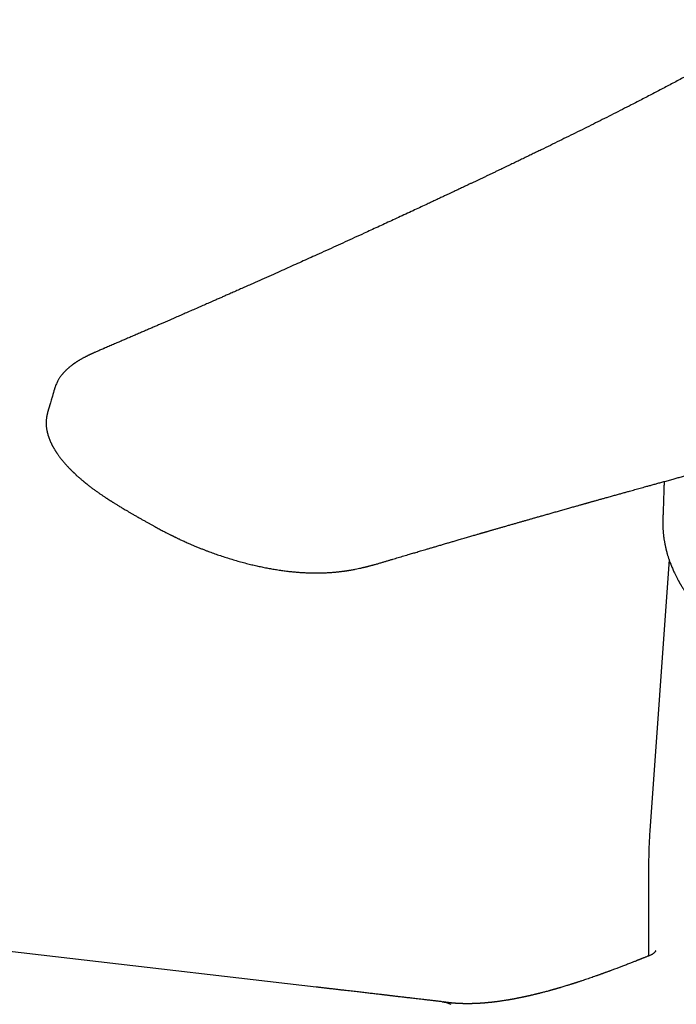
# Model space of a CAD drawing. Header units: millimetres. Extents: x 8 to 757, y 12 to 525.
# Tile 11 of 24: x 647 to 694, y 192 to 263. Entities that reach past the tile are written whole.
import ezdxf

# ---------------------------------------------------------------- set-up
doc = ezdxf.new("R2010")
doc.units = ezdxf.units.MM

msp = doc.modelspace()

# ---------------------------------------------------------------- linework, layer by layer
at = {"color": 7, "linetype": 'Continuous', "lineweight": 30}
for p, q in [((649.158, 236.519), (649.165, 236.537)), ((655.223, 227.209), (655.226, 227.208)), ((693.346, 226.899), (693.346, 226.889)), ((693.783, 224.135), (692.389, 204.418)), ((692.301, 201.915), (692.301, 195.341))]:
    msp.add_line(p, q, dxfattribs=at)
at = {"color": 7, "linetype": 'Continuous', "lineweight": 30, "flags": 128}
msp.add_lwpolyline([(668.144, 193.079), (632.349, 197.245), (594.957, 201.597)], dxfattribs=at)
at = {"color": 7, "linetype": 'Continuous', "lineweight": 30}
for points, knots in [([(702.394, 263.358), (702.383, 263.353), (702.322, 263.322), (702.214, 263.266), (702.072, 263.193), (701.94, 263.125), (701.82, 263.061), (701.712, 263.004), (701.614, 262.951), (701.525, 262.903), (701.445, 262.859), (701.372, 262.819), (701.308, 262.784), (701.252, 262.753), (701.204, 262.726), (701.161, 262.702), (701.118, 262.678), (701.075, 262.654), (701.033, 262.63), (700.986, 262.603), (700.929, 262.571), (700.86, 262.531), (700.784, 262.488), (700.701, 262.44), (700.612, 262.39), (700.52, 262.336), (700.41, 262.273), (700.282, 262.199), (700.136, 262.114), (699.983, 262.026), (699.823, 261.933), (699.658, 261.838), (699.487, 261.739), (699.311, 261.637), (699.128, 261.533), (698.863, 261.38), (698.517, 261.183), (698.094, 260.942), (697.675, 260.706), (697.261, 260.475), (696.852, 260.247), (696.447, 260.024), (695.902, 259.726), (695.215, 259.354), (694.383, 258.909), (693.552, 258.469), (692.719, 258.033), (691.883, 257.599), (690.895, 257.091), (689.752, 256.509), (688.451, 255.855), (687.142, 255.202), (685.825, 254.553), (684.834, 254.068), (684.172, 253.747), (683.841, 253.586), (683.505, 253.423), (683.162, 253.257), (682.814, 253.09), (682.461, 252.92), (682.103, 252.748), (681.738, 252.573), (681.421, 252.421), (681.152, 252.292), (680.934, 252.188), (680.714, 252.084), (680.496, 251.98), (680.282, 251.878), (680.075, 251.78), (679.871, 251.683), (679.669, 251.587), (679.469, 251.492), (679.28, 251.403), (679.1, 251.318), (678.934, 251.239), (678.781, 251.167), (678.641, 251.101), (678.507, 251.037), (678.377, 250.976), (678.249, 250.916), (678.124, 250.857), (678.009, 250.803), (677.904, 250.753), (677.804, 250.706), (677.699, 250.657), (677.587, 250.604), (677.468, 250.549), (677.344, 250.49), (677.213, 250.429), (677.075, 250.364), (676.932, 250.297), (676.781, 250.227), (676.625, 250.153), (676.462, 250.077), (676.293, 249.998), (676.022, 249.872), (675.653, 249.699), (675.164, 249.472), (674.659, 249.237), (674.137, 248.995), (673.624, 248.757), (673.119, 248.524), (672.621, 248.294), (672.125, 248.066), (671.567, 247.81), (670.945, 247.525), (670.261, 247.212), (669.577, 246.9), (668.889, 246.588), (668.242, 246.294), (667.638, 246.021), (667.076, 245.767), (666.509, 245.512), (665.94, 245.257), (665.34, 244.987), (664.711, 244.706), (664.055, 244.413), (663.495, 244.164), (663.032, 243.959), (662.666, 243.796), (662.309, 243.638), (661.983, 243.494), (661.687, 243.363), (661.421, 243.245), (661.159, 243.13), (660.897, 243.015), (660.605, 242.886), (660.279, 242.743), (659.917, 242.584), (659.538, 242.418), (659.14, 242.244), (658.811, 242.1), (658.561, 241.99), (658.391, 241.916), (658.214, 241.839), (658.028, 241.758), (657.831, 241.672), (657.623, 241.582), (657.406, 241.487), (657.178, 241.389), (656.941, 241.286), (656.694, 241.179), (656.437, 241.067), (656.171, 240.952), (655.894, 240.832), (655.608, 240.709), (655.312, 240.581), (655.006, 240.449), (654.69, 240.313), (654.374, 240.177), (654.058, 240.041), (653.742, 239.906), (653.418, 239.767), (653.086, 239.625), (652.851, 239.525), (652.727, 239.472), (652.716, 239.467)], [0, 0, 0, 0, 0.000638, 0.00371, 0.006605, 0.009318, 0.011846, 0.014059, 0.016105, 0.017982, 0.019692, 0.021233, 0.022606, 0.023813, 0.024852, 0.025762, 0.02661, 0.027634, 0.028558, 0.029383, 0.030754, 0.032284, 0.033975, 0.035827, 0.037823, 0.039902, 0.042057, 0.045205, 0.048503, 0.051954, 0.055556, 0.05931, 0.063146, 0.06713, 0.071261, 0.075454, 0.085068, 0.09453, 0.103842, 0.113006, 0.122026, 0.130901, 0.13964, 0.157692, 0.17559, 0.193334, 0.210954, 0.228564, 0.246175, 0.273069, 0.29996, 0.32685, 0.353741, 0.380634, 0.38726, 0.393916, 0.4007, 0.40762, 0.414677, 0.421741, 0.428936, 0.436262, 0.44372, 0.448041, 0.452404, 0.456811, 0.461233, 0.465518, 0.469641, 0.473602, 0.477771, 0.481744, 0.485521, 0.489102, 0.492487, 0.495439, 0.498223, 0.500863, 0.503447, 0.505983, 0.50847, 0.51091, 0.512797, 0.514764, 0.516857, 0.519076, 0.521422, 0.523894, 0.526491, 0.529215, 0.532065, 0.535041, 0.538144, 0.541372, 0.544727, 0.548146, 0.557456, 0.566629, 0.577093, 0.587372, 0.597465, 0.607374, 0.617138, 0.626851, 0.636519, 0.649977, 0.663346, 0.67663, 0.690011, 0.703577, 0.714366, 0.725269, 0.736287, 0.747355, 0.758304, 0.771143, 0.783801, 0.796277, 0.803493, 0.810533, 0.817399, 0.82409, 0.829317, 0.834433, 0.839436, 0.844398, 0.849451, 0.856212, 0.863136, 0.870223, 0.877981, 0.885925, 0.889097, 0.892304, 0.89565, 0.899173, 0.902949, 0.90691, 0.911055, 0.915383, 0.919896, 0.924592, 0.929473, 0.934537, 0.939786, 0.945218, 0.950834, 0.956635, 0.962619, 0.968787, 0.974603, 0.980573, 0.986698, 0.992978, 0.999412, 1, 1, 1, 1]), ([(652.719, 239.466), (652.668, 239.444), (652.57, 239.403), (652.429, 239.342), (652.299, 239.286), (652.181, 239.235), (652.08, 239.19), (651.995, 239.151), (651.923, 239.119), (651.861, 239.09), (651.806, 239.065), (651.76, 239.043), (651.721, 239.025), (651.689, 239.01), (651.66, 238.996), (651.633, 238.983), (651.604, 238.969), (651.573, 238.954), (651.535, 238.935), (651.485, 238.91), (651.424, 238.879), (651.356, 238.844), (651.28, 238.804), (651.202, 238.762), (651.127, 238.721), (651.058, 238.682), (650.993, 238.645), (650.93, 238.608), (650.87, 238.571), (650.821, 238.541), (650.781, 238.516), (650.749, 238.495), (650.716, 238.473), (650.683, 238.452), (650.652, 238.431), (650.626, 238.413), (650.601, 238.396), (650.574, 238.377), (650.543, 238.356), (650.51, 238.332), (650.476, 238.307), (650.444, 238.283), (650.403, 238.253), (650.351, 238.214), (650.292, 238.167), (650.237, 238.121), (650.183, 238.076), (650.127, 238.027), (650.07, 237.976), (650.018, 237.927), (649.973, 237.884), (649.931, 237.842), (649.891, 237.8), (649.85, 237.758), (649.813, 237.717), (649.777, 237.676), (649.739, 237.632), (649.697, 237.582), (649.653, 237.526), (649.607, 237.466), (649.561, 237.402), (649.513, 237.333), (649.465, 237.258), (649.419, 237.18), (649.375, 237.102), (649.327, 237.009), (649.276, 236.903), (649.227, 236.786), (649.197, 236.704), (649.18, 236.656), (649.173, 236.635), (649.163, 236.606), (649.152, 236.569), (649.144, 236.542), (649.139, 236.527)], [0, 0, 0, 0, 0.0338913, 0.0653932, 0.0944533, 0.1210235, 0.1450595, 0.1631241, 0.1793788, 0.1938036, 0.2063805, 0.2170933, 0.2259277, 0.2331913, 0.2392349, 0.2455595, 0.2521912, 0.2591318, 0.266408, 0.2789859, 0.2930667, 0.3085676, 0.3267361, 0.3458529, 0.3636315, 0.3798779, 0.3956392, 0.4105668, 0.4251742, 0.439312, 0.4465563, 0.4544061, 0.462865, 0.4715935, 0.4791587, 0.4860328, 0.4917673, 0.4985545, 0.5065515, 0.5152753, 0.5246456, 0.5333536, 0.5405083, 0.5565953, 0.5747165, 0.588704, 0.6021122, 0.6194267, 0.636125, 0.6507844, 0.664552, 0.6757199, 0.6884683, 0.7012548, 0.712936, 0.723005, 0.7358636, 0.7495844, 0.7637834, 0.7802562, 0.7960632, 0.8131066, 0.8319166, 0.850841, 0.8695136, 0.8879517, 0.9159396, 0.9435031, 0.9674067, 0.9711019, 0.9756297, 0.9819556, 0.9900797, 1, 1, 1, 1]), ([(649.137, 236.525), (649.087, 236.353), (649.021, 236.128), (648.948, 235.878), (648.919, 235.778), (648.888, 235.67), (648.803, 235.378), (648.724, 235.108), (648.663, 234.898)], [0, 0, 0, 0, 0.318412, 0.413586, 0.461693, 0.501994, 0.612516, 1, 1, 1, 1]), ([(655.225, 227.207), (655.278, 227.177), (655.401, 227.107), (655.591, 227), (655.792, 226.886), (655.984, 226.779), (656.167, 226.677), (656.343, 226.58), (656.512, 226.488), (656.674, 226.4), (656.826, 226.319), (656.967, 226.244), (657.098, 226.175), (657.218, 226.113), (657.327, 226.058), (657.424, 226.008), (657.511, 225.964), (657.587, 225.926), (657.653, 225.893), (657.708, 225.866), (657.75, 225.845), (657.781, 225.83), (657.801, 225.82), (657.818, 225.812), (657.835, 225.804), (657.856, 225.793), (657.883, 225.78), (657.914, 225.765), (657.96, 225.743), (658.022, 225.713), (658.104, 225.674), (658.199, 225.629), (658.307, 225.578), (658.429, 225.522), (658.564, 225.46), (658.706, 225.396), (658.876, 225.32), (659.07, 225.235), (659.295, 225.139), (659.524, 225.044), (659.755, 224.95), (659.976, 224.863), (660.187, 224.781), (660.389, 224.705), (660.585, 224.633), (660.852, 224.537), (661.192, 224.419), (661.609, 224.283), (662.027, 224.153), (662.447, 224.03), (662.867, 223.915), (663.269, 223.812), (663.651, 223.72), (664.012, 223.639), (664.374, 223.564), (664.736, 223.495), (665.097, 223.432), (665.458, 223.375), (665.817, 223.324), (666.175, 223.28), (666.531, 223.243), (666.884, 223.213), (667.233, 223.19), (667.579, 223.174), (667.919, 223.165), (668.252, 223.163), (668.578, 223.168), (668.897, 223.18), (669.211, 223.198), (669.453, 223.218), (669.627, 223.234), (669.733, 223.245), (669.839, 223.257), (669.943, 223.269), (670.04, 223.281), (670.127, 223.293), (670.2, 223.303), (670.26, 223.311), (670.303, 223.317), (670.331, 223.322), (670.352, 223.325), (670.377, 223.329), (670.41, 223.334), (670.451, 223.34), (670.497, 223.348), (670.547, 223.356), (670.622, 223.368), (670.725, 223.386), (670.857, 223.411), (671.017, 223.442), (671.199, 223.479), (671.357, 223.514), (671.472, 223.54), (671.544, 223.556), (671.611, 223.572), (671.671, 223.586), (671.721, 223.598), (671.762, 223.609), (671.795, 223.617), (671.824, 223.624), (671.858, 223.632), (671.899, 223.643), (671.95, 223.656), (672.009, 223.671), (672.076, 223.688), (672.15, 223.708), (672.226, 223.728), (672.302, 223.749), (672.435, 223.785), (672.62, 223.837), (672.853, 223.905), (673.075, 223.97), (673.289, 224.034), (673.502, 224.098), (673.776, 224.18), (674.116, 224.281), (674.525, 224.403), (674.85, 224.499), (675.089, 224.57), (675.24, 224.615), (675.398, 224.661), (675.565, 224.711), (675.74, 224.763), (675.925, 224.817), (676.129, 224.877), (676.354, 224.944), (676.602, 225.016), (676.861, 225.093), (677.132, 225.172), (677.415, 225.255), (677.697, 225.338), (677.978, 225.42), (678.256, 225.502), (678.503, 225.574), (678.715, 225.636), (678.89, 225.687), (679.062, 225.737), (679.229, 225.785), (679.39, 225.832), (679.542, 225.877), (679.682, 225.917), (679.81, 225.954), (679.926, 225.988), (680.028, 226.018), (680.117, 226.043), (680.192, 226.065), (680.257, 226.084), (680.31, 226.1), (680.35, 226.111), (680.379, 226.119), (680.397, 226.125), (680.415, 226.13), (680.437, 226.136), (680.466, 226.145), (680.501, 226.155), (680.547, 226.168), (680.603, 226.184), (680.672, 226.204), (680.747, 226.226), (680.83, 226.25), (680.92, 226.276), (681.018, 226.304), (681.124, 226.335), (681.235, 226.367), (681.387, 226.411), (681.576, 226.465), (681.812, 226.534), (682.058, 226.604), (682.313, 226.678), (682.56, 226.749), (682.799, 226.817), (683.031, 226.884), (683.261, 226.95), (683.495, 227.017), (683.735, 227.085), (683.984, 227.157), (684.242, 227.23), (684.509, 227.306), (684.785, 227.385), (685.072, 227.466), (685.368, 227.551), (685.674, 227.637), (685.938, 227.712), (686.157, 227.774), (686.326, 227.822), (686.491, 227.869), (686.649, 227.913), (686.796, 227.955), (686.937, 227.995), (687.071, 228.033), (687.198, 228.068), (687.313, 228.101), (687.416, 228.13), (687.508, 228.156), (687.588, 228.178), (687.65, 228.196), (687.698, 228.209), (687.732, 228.219), (687.762, 228.227), (687.787, 228.234), (687.811, 228.241), (687.836, 228.248), (687.867, 228.257), (687.908, 228.268), (687.96, 228.283), (688.023, 228.3), (688.096, 228.321), (688.179, 228.344), (688.272, 228.371), (688.375, 228.399), (688.485, 228.43), (688.6, 228.463), (688.72, 228.496), (688.843, 228.531), (688.967, 228.565), (689.09, 228.6), (689.274, 228.651), (689.518, 228.719), (689.818, 228.803), (690.107, 228.884), (690.385, 228.961), (690.654, 229.036), (690.894, 229.103), (691.108, 229.162), (691.3, 229.216), (691.494, 229.269), (691.692, 229.324), (691.896, 229.381), (692.121, 229.443), (692.367, 229.511), (692.635, 229.585), (692.911, 229.661), (693.196, 229.74), (693.444, 229.808), (693.655, 229.866), (693.825, 229.913), (693.993, 229.959), (694.155, 230.004), (694.31, 230.046), (694.457, 230.086), (694.607, 230.127), (694.758, 230.169), (694.909, 230.21), (695.048, 230.248), (695.161, 230.279), (695.251, 230.304), (695.319, 230.322), (695.38, 230.339), (695.431, 230.353), (695.469, 230.363), (695.498, 230.371), (695.524, 230.378), (695.555, 230.387), (695.593, 230.397), (695.637, 230.409), (695.691, 230.424), (695.755, 230.441), (695.829, 230.461), (695.907, 230.483), (696.026, 230.515), (696.187, 230.559), (696.394, 230.615), (696.612, 230.675), (696.842, 230.737), (697.083, 230.803), (697.336, 230.871), (697.584, 230.938), (697.826, 231.004), (698.062, 231.068), (698.301, 231.132), (698.541, 231.197), (698.782, 231.262), (699.129, 231.356), (699.583, 231.478), (700.288, 231.667), (701.133, 231.893), (701.901, 232.098), (702.445, 232.243), (702.765, 232.328), (703.079, 232.411), (703.385, 232.492), (703.685, 232.571), (703.938, 232.638), (704.147, 232.694), (704.314, 232.737), (704.477, 232.781), (704.639, 232.823), (704.797, 232.865), (704.954, 232.906), (705.106, 232.946), (705.248, 232.983), (705.376, 233.017), (705.488, 233.046), (705.588, 233.073), (705.676, 233.096), (705.745, 233.114), (705.796, 233.127), (705.83, 233.136), (705.859, 233.143), (705.887, 233.151), (705.921, 233.16), (705.964, 233.171), (706.017, 233.185), (706.082, 233.202), (706.157, 233.221), (706.24, 233.243), (706.332, 233.267), (706.433, 233.294), (706.541, 233.322), (706.659, 233.353), (706.786, 233.386), (706.923, 233.422), (707.068, 233.459), (707.217, 233.498), (707.368, 233.537), (707.668, 233.615), (708.1, 233.727), (708.667, 233.873), (709.192, 234.008), (709.697, 234.138), (710.179, 234.261), (710.552, 234.356), (710.812, 234.422), (710.957, 234.459), (711.098, 234.495), (711.233, 234.529), (711.359, 234.562), (711.478, 234.592), (711.589, 234.62), (711.695, 234.647), (711.798, 234.673), (711.895, 234.698), (711.981, 234.72), (712.057, 234.739), (712.122, 234.756), (712.177, 234.769), (712.219, 234.78), (712.25, 234.788), (712.277, 234.795), (712.308, 234.803), (712.346, 234.812), (712.39, 234.823), (712.438, 234.836), (712.492, 234.849), (712.573, 234.87), (712.68, 234.897), (712.814, 234.931), (712.958, 234.967), (713.11, 235.006), (713.271, 235.046), (713.44, 235.089), (713.616, 235.133), (713.802, 235.18), (713.997, 235.229), (714.196, 235.279), (714.396, 235.329), (714.588, 235.377), (714.775, 235.423), (714.954, 235.468), (715.127, 235.511), (715.309, 235.556), (715.499, 235.602), (715.694, 235.65), (715.855, 235.689), (715.984, 235.72), (716.082, 235.744), (716.173, 235.765), (716.255, 235.785), (716.327, 235.802), (716.389, 235.817), (716.441, 235.829), (716.478, 235.838), (716.502, 235.844), (716.516, 235.847), (716.529, 235.85), (716.544, 235.854), (716.567, 235.859), (716.599, 235.867), (716.639, 235.876), (716.687, 235.887), (716.74, 235.9), (716.796, 235.913), (716.851, 235.926), (716.904, 235.938), (716.955, 235.95), (717.003, 235.961), (717.064, 235.975), (717.138, 235.992), (717.223, 236.011), (717.314, 236.032), (717.416, 236.054), (717.532, 236.08), (717.655, 236.108), (717.766, 236.132), (717.86, 236.152), (717.932, 236.168), (718, 236.182), (718.067, 236.196), (718.14, 236.212), (718.219, 236.228), (718.293, 236.244), (718.358, 236.257), (718.412, 236.268), (718.461, 236.278), (718.508, 236.288), (718.557, 236.298), (718.639, 236.314), (718.754, 236.337), (718.9, 236.366), (719.045, 236.394), (719.18, 236.419), (719.315, 236.445), (719.45, 236.47), (719.579, 236.493), (719.687, 236.512), (719.781, 236.529), (719.867, 236.544), (719.95, 236.558), (720.007, 236.568), (720.046, 236.574), (720.068, 236.578), (720.093, 236.582), (720.123, 236.587), (720.156, 236.592), (720.185, 236.597), (720.209, 236.601), (720.232, 236.605), (720.256, 236.609), (720.282, 236.613), (720.306, 236.616), (720.322, 236.619), (720.33, 236.62), (720.333, 236.621), (720.333, 236.621), (720.333, 236.621)], [0, 0, 0, 0, 0.002619, 0.00609, 0.0094, 0.012549, 0.015538, 0.018366, 0.021156, 0.02377, 0.026207, 0.028468, 0.030553, 0.032461, 0.03415, 0.035671, 0.037025, 0.038211, 0.03923, 0.040082, 0.040766, 0.041178, 0.041491, 0.04171, 0.041958, 0.042283, 0.042687, 0.043168, 0.043729, 0.044771, 0.046008, 0.047442, 0.049072, 0.050898, 0.05292, 0.05508, 0.0572, 0.060429, 0.063531, 0.06697, 0.070238, 0.073336, 0.076264, 0.079022, 0.081673, 0.084313, 0.089873, 0.095383, 0.100843, 0.10625, 0.111604, 0.116905, 0.121406, 0.125867, 0.130289, 0.134679, 0.139038, 0.143366, 0.14766, 0.15192, 0.156146, 0.160338, 0.164499, 0.168626, 0.172718, 0.176775, 0.180733, 0.184681, 0.18862, 0.192551, 0.193932, 0.195312, 0.196692, 0.19807, 0.199389, 0.200522, 0.201491, 0.202296, 0.202938, 0.203201, 0.203437, 0.203765, 0.204208, 0.204766, 0.205398, 0.206072, 0.206787, 0.208424, 0.210247, 0.21218, 0.215033, 0.217825, 0.218905, 0.219975, 0.220961, 0.221818, 0.222556, 0.223161, 0.223631, 0.224017, 0.224455, 0.225119, 0.225885, 0.226754, 0.227798, 0.228958, 0.230149, 0.231328, 0.232496, 0.236358, 0.240088, 0.243686, 0.247163, 0.250653, 0.254201, 0.260692, 0.267373, 0.274248, 0.276607, 0.279044, 0.281621, 0.28434, 0.287201, 0.290202, 0.293345, 0.29719, 0.301227, 0.305457, 0.309879, 0.314493, 0.319299, 0.323687, 0.328224, 0.33291, 0.33574, 0.338623, 0.341457, 0.344121, 0.346804, 0.349288, 0.351572, 0.353656, 0.355541, 0.357225, 0.35863, 0.359858, 0.360908, 0.36178, 0.362474, 0.362862, 0.363159, 0.363397, 0.363741, 0.364211, 0.364798, 0.365453, 0.366451, 0.367562, 0.368787, 0.370124, 0.371602, 0.373197, 0.374909, 0.376738, 0.378635, 0.382317, 0.385934, 0.390158, 0.394291, 0.398335, 0.402178, 0.405937, 0.409615, 0.413376, 0.417298, 0.421308, 0.425474, 0.429796, 0.434274, 0.438908, 0.443698, 0.448644, 0.453746, 0.456481, 0.459257, 0.461953, 0.46449, 0.466867, 0.469084, 0.471321, 0.473367, 0.475224, 0.47689, 0.478367, 0.479654, 0.480751, 0.481394, 0.481948, 0.482415, 0.482822, 0.483177, 0.483552, 0.484049, 0.484669, 0.485528, 0.486547, 0.487727, 0.489067, 0.490568, 0.492228, 0.49405, 0.49586, 0.497805, 0.499825, 0.501821, 0.503793, 0.505739, 0.51073, 0.515549, 0.520199, 0.524678, 0.528986, 0.533125, 0.536257, 0.539296, 0.542385, 0.545568, 0.548842, 0.552209, 0.55637, 0.560665, 0.565093, 0.569653, 0.574346, 0.577038, 0.579772, 0.582495, 0.585098, 0.587576, 0.58993, 0.592159, 0.594765, 0.597177, 0.599396, 0.601421, 0.602595, 0.603692, 0.604691, 0.605507, 0.606132, 0.60651, 0.606904, 0.6074, 0.607998, 0.608698, 0.6095, 0.610576, 0.611783, 0.61304, 0.61433, 0.617452, 0.620754, 0.624236, 0.627897, 0.631738, 0.63576, 0.639961, 0.643591, 0.647346, 0.65118, 0.655008, 0.658827, 0.662636, 0.671578, 0.680469, 0.696216, 0.7118, 0.716957, 0.722035, 0.726998, 0.731845, 0.736577, 0.741193, 0.743858, 0.746484, 0.749069, 0.751614, 0.75412, 0.756584, 0.759009, 0.761339, 0.763297, 0.765064, 0.76664, 0.768025, 0.769219, 0.76989, 0.770428, 0.770829, 0.771255, 0.77178, 0.772405, 0.773287, 0.774314, 0.775485, 0.776799, 0.778258, 0.779831, 0.781543, 0.783395, 0.785385, 0.787554, 0.789862, 0.792217, 0.794582, 0.796957, 0.806391, 0.814948, 0.823634, 0.831104, 0.838666, 0.84632, 0.848593, 0.850873, 0.853105, 0.855211, 0.857191, 0.859045, 0.860774, 0.862376, 0.864054, 0.865566, 0.866915, 0.868099, 0.869119, 0.869974, 0.870665, 0.871085, 0.871433, 0.871912, 0.872566, 0.873204, 0.87395, 0.874805, 0.875766, 0.877716, 0.879809, 0.882044, 0.884422, 0.886943, 0.889558, 0.89231, 0.8952, 0.898227, 0.901417, 0.904524, 0.907527, 0.910425, 0.913218, 0.915907, 0.91849, 0.921709, 0.924748, 0.927609, 0.929211, 0.930751, 0.932179, 0.933454, 0.934574, 0.935541, 0.936355, 0.937015, 0.937261, 0.937476, 0.93766, 0.937861, 0.93821, 0.938714, 0.939373, 0.9401, 0.940954, 0.941853, 0.942716, 0.943545, 0.944338, 0.945095, 0.945818, 0.947218, 0.948535, 0.949812, 0.951505, 0.953327, 0.955283, 0.957356, 0.958562, 0.959711, 0.960778, 0.961769, 0.962915, 0.964245, 0.96549, 0.966456, 0.967306, 0.968081, 0.968785, 0.969553, 0.97045, 0.9727, 0.975074, 0.977437, 0.97969, 0.981656, 0.984036, 0.986324, 0.988039, 0.989447, 0.991065, 0.992434, 0.993717, 0.994081, 0.99445, 0.994888, 0.995445, 0.996107, 0.996658, 0.997064, 0.997479, 0.99797, 0.998564, 0.999102, 0.999562, 0.999772, 0.99996, 1, 1, 1, 1]), ([(648.659, 234.884), (648.656, 234.875), (648.65, 234.855), (648.642, 234.826), (648.633, 234.79), (648.623, 234.753), (648.613, 234.713), (648.604, 234.674), (648.595, 234.632), (648.586, 234.588), (648.573, 234.518), (648.558, 234.427), (648.544, 234.306), (648.536, 234.181), (648.533, 234.062), (648.536, 233.945), (648.542, 233.837), (648.552, 233.739), (648.562, 233.662), (648.572, 233.597), (648.584, 233.529), (648.598, 233.459), (648.612, 233.395), (648.626, 233.338), (648.64, 233.285), (648.654, 233.232), (648.669, 233.181), (648.684, 233.134), (648.698, 233.091), (648.712, 233.048), (648.729, 233), (648.748, 232.947), (648.77, 232.888), (648.796, 232.825), (648.823, 232.76), (648.85, 232.698), (648.877, 232.639), (648.902, 232.585), (648.925, 232.537), (648.947, 232.495), (648.966, 232.457), (648.983, 232.424), (649, 232.392), (649.016, 232.362), (649.033, 232.331), (649.052, 232.297), (649.073, 232.259), (649.098, 232.216), (649.125, 232.169), (649.155, 232.12), (649.184, 232.073), (649.21, 232.032), (649.231, 231.999), (649.251, 231.968), (649.272, 231.936), (649.297, 231.898), (649.325, 231.857), (649.362, 231.803), (649.407, 231.738), (649.461, 231.664), (649.512, 231.595), (649.561, 231.531), (649.609, 231.468), (649.661, 231.402), (649.717, 231.333), (649.775, 231.263), (649.833, 231.194), (649.892, 231.126), (649.951, 231.059), (650.011, 230.993), (650.071, 230.926), (650.136, 230.857), (650.193, 230.797), (650.241, 230.747), (650.279, 230.708), (650.318, 230.668), (650.358, 230.629), (650.395, 230.592), (650.428, 230.559), (650.456, 230.532), (650.478, 230.51), (650.502, 230.487), (650.531, 230.459), (650.568, 230.424), (650.612, 230.383), (650.657, 230.34), (650.704, 230.297), (650.752, 230.252), (650.806, 230.204), (650.866, 230.15), (650.926, 230.096), (650.988, 230.043), (651.048, 229.991), (651.113, 229.935), (651.182, 229.877), (651.243, 229.827), (651.292, 229.786), (651.325, 229.759), (651.353, 229.736), (651.375, 229.718), (651.393, 229.704), (651.415, 229.686), (651.445, 229.662), (651.485, 229.63), (651.534, 229.591), (651.591, 229.547), (651.653, 229.498), (651.716, 229.45), (651.779, 229.402), (651.882, 229.324), (652.027, 229.216), (652.213, 229.082), (652.366, 228.973), (652.488, 228.889), (652.576, 228.829), (652.661, 228.771), (652.74, 228.717), (652.812, 228.669), (652.877, 228.627), (652.934, 228.589), (652.983, 228.557), (653.024, 228.53), (653.057, 228.508), (653.083, 228.492), (653.103, 228.479), (653.121, 228.467), (653.141, 228.454), (653.166, 228.438), (653.197, 228.419), (653.234, 228.395), (653.277, 228.367), (653.329, 228.335), (653.388, 228.297), (653.456, 228.254), (653.533, 228.207), (653.619, 228.154), (653.713, 228.096), (653.816, 228.033), (653.928, 227.965), (654.054, 227.89), (654.196, 227.805), (654.354, 227.712), (654.523, 227.613), (654.703, 227.508), (654.894, 227.398), (655.068, 227.298), (655.179, 227.234), (655.223, 227.209)], [0, 0, 0, 0, 0.001837, 0.004209, 0.006185, 0.009891, 0.013342, 0.016497, 0.020452, 0.025068, 0.029213, 0.04052, 0.052373, 0.066436, 0.080151, 0.09075, 0.104401, 0.116055, 0.12306, 0.130307, 0.13796, 0.146072, 0.153898, 0.15972, 0.16569, 0.171886, 0.177891, 0.183222, 0.187987, 0.192943, 0.198294, 0.204448, 0.211481, 0.219018, 0.226608, 0.234115, 0.240996, 0.24739, 0.253034, 0.258032, 0.262497, 0.266428, 0.269842, 0.27358, 0.277087, 0.281094, 0.285619, 0.290676, 0.296262, 0.302377, 0.308364, 0.31323, 0.3171, 0.320431, 0.324278, 0.328908, 0.334093, 0.33935, 0.348648, 0.357816, 0.366457, 0.374212, 0.381741, 0.389914, 0.398742, 0.40766, 0.416389, 0.424912, 0.433794, 0.442087, 0.450464, 0.459472, 0.469049, 0.474063, 0.479172, 0.484378, 0.489679, 0.494806, 0.49913, 0.502733, 0.505615, 0.507826, 0.511936, 0.516747, 0.522258, 0.52847, 0.533945, 0.539895, 0.546515, 0.55384, 0.56187, 0.568674, 0.575913, 0.583587, 0.591696, 0.600186, 0.604742, 0.608606, 0.611778, 0.614257, 0.61609, 0.618009, 0.621719, 0.626277, 0.631682, 0.6384, 0.645421, 0.652393, 0.659318, 0.666194, 0.686371, 0.70612, 0.725438, 0.73467, 0.7438, 0.752644, 0.760738, 0.76806, 0.774498, 0.780192, 0.785141, 0.789346, 0.792471, 0.795003, 0.796941, 0.79848, 0.800436, 0.8029, 0.805872, 0.809583, 0.813817, 0.81887, 0.824741, 0.831431, 0.83894, 0.847267, 0.856412, 0.866375, 0.877157, 0.888755, 0.902716, 0.917702, 0.933711, 0.950744, 0.968801, 0.987532, 1, 1, 1, 1]), ([(693.427, 229.803), (693.425, 229.748), (693.42, 229.603), (693.413, 229.369), (693.405, 229.107), (693.397, 228.855), (693.39, 228.613), (693.382, 228.384), (693.375, 228.166), (693.368, 227.96), (693.36, 227.765), (693.354, 227.598), (693.349, 227.458), (693.345, 227.345), (693.341, 227.236), (693.338, 227.129), (693.336, 227.025), (693.334, 226.945), (693.333, 226.9), (693.333, 226.889)], [0, 0, 0, 0, 0.0590639, 0.1564004, 0.2496286, 0.3387461, 0.423754, 0.504656, 0.5801217, 0.6516376, 0.7192107, 0.7828502, 0.8230975, 0.8616074, 0.8979972, 0.9315146, 0.9623856, 0.9909407, 1, 1, 1, 1]), ([(693.333, 226.903), (693.333, 226.896), (693.333, 226.88), (693.333, 226.855), (693.332, 226.821), (693.332, 226.78), (693.333, 226.73), (693.333, 226.673), (693.334, 226.608), (693.336, 226.536), (693.339, 226.458), (693.343, 226.368), (693.349, 226.268), (693.358, 226.156), (693.368, 226.038), (693.38, 225.92), (693.394, 225.801), (693.41, 225.685), (693.426, 225.573), (693.443, 225.468), (693.46, 225.371), (693.477, 225.281), (693.493, 225.2), (693.509, 225.126), (693.523, 225.062), (693.535, 225.007), (693.546, 224.96), (693.556, 224.917), (693.566, 224.874), (693.576, 224.836), (693.584, 224.802), (693.593, 224.77), (693.602, 224.733), (693.614, 224.689), (693.628, 224.637), (693.647, 224.57), (693.67, 224.489), (693.698, 224.397), (693.727, 224.306), (693.756, 224.216), (693.785, 224.129), (693.815, 224.044), (693.845, 223.961), (693.885, 223.854), (693.935, 223.725), (693.995, 223.576), (694.055, 223.437), (694.113, 223.307), (694.169, 223.185), (694.223, 223.073), (694.274, 222.97), (694.321, 222.876), (694.366, 222.789), (694.409, 222.709), (694.444, 222.645), (694.471, 222.595), (694.491, 222.558), (694.509, 222.526), (694.527, 222.494), (694.546, 222.46), (694.569, 222.421), (694.595, 222.376), (694.624, 222.326), (694.657, 222.27), (694.694, 222.209), (694.742, 222.129), (694.802, 222.032), (694.873, 221.921), (694.945, 221.811), (695.018, 221.702), (695.092, 221.593), (695.205, 221.431), (695.361, 221.218), (695.563, 220.954), (695.773, 220.692), (695.995, 220.43), (696.23, 220.165), (696.414, 219.968), (696.538, 219.838), (696.597, 219.777), (696.65, 219.722), (696.699, 219.673), (696.742, 219.63), (696.782, 219.59), (696.817, 219.555), (696.847, 219.525), (696.873, 219.5), (696.903, 219.471), (696.941, 219.434), (696.99, 219.386), (697.046, 219.332), (697.11, 219.272), (697.18, 219.206), (697.259, 219.133), (697.345, 219.054), (697.44, 218.968), (697.542, 218.877), (697.653, 218.78), (697.772, 218.677), (697.9, 218.568), (698.063, 218.432), (698.263, 218.269), (698.503, 218.079), (698.756, 217.885), (699.013, 217.695), (699.272, 217.508), (699.534, 217.325), (699.807, 217.139), (700.092, 216.951), (700.39, 216.761), (700.701, 216.568), (701.021, 216.376), (701.24, 216.25), (701.349, 216.187)], [0, 0, 0, 0, 0.001474, 0.003433, 0.00588, 0.009229, 0.013202, 0.0178, 0.023024, 0.028874, 0.035353, 0.04246, 0.051004, 0.06031, 0.070373, 0.080465, 0.090041, 0.100116, 0.109545, 0.118328, 0.126462, 0.133948, 0.140787, 0.146978, 0.152523, 0.156941, 0.160841, 0.164349, 0.167906, 0.171547, 0.173978, 0.176517, 0.179601, 0.1833, 0.187613, 0.192538, 0.200088, 0.207983, 0.215687, 0.22321, 0.230552, 0.237714, 0.244695, 0.251495, 0.264915, 0.277569, 0.289457, 0.300582, 0.311039, 0.320858, 0.329532, 0.337639, 0.345178, 0.35215, 0.358554, 0.362039, 0.365197, 0.368028, 0.370574, 0.37349, 0.377003, 0.380862, 0.38525, 0.390169, 0.395619, 0.401598, 0.411357, 0.42125, 0.431086, 0.440864, 0.450586, 0.46025, 0.484588, 0.50855, 0.532533, 0.556949, 0.581794, 0.607062, 0.61331, 0.619124, 0.624401, 0.62914, 0.633342, 0.637006, 0.640634, 0.643515, 0.645712, 0.648025, 0.65196, 0.656618, 0.661906, 0.667811, 0.674333, 0.681564, 0.689427, 0.697923, 0.707052, 0.716813, 0.727208, 0.738237, 0.749894, 0.768949, 0.78868, 0.809088, 0.830177, 0.849583, 0.869535, 0.890035, 0.911085, 0.932689, 0.954848, 0.977567, 1, 1, 1, 1]), ([(692.39, 204.418), (692.385, 204.357), (692.372, 204.173), (692.354, 203.865), (692.335, 203.497), (692.321, 203.128), (692.31, 202.759), (692.304, 202.39), (692.301, 202.108), (692.301, 201.95), (692.301, 201.915)], [0, 0, 0, 0, 0.073815, 0.221176, 0.368523, 0.515855, 0.66317, 0.810467, 0.957743, 1, 1, 1, 1]), ([(692.459, 195.405), (692.452, 195.402), (692.41, 195.385), (692.334, 195.355), (692.235, 195.314), (692.144, 195.277), (692.058, 195.243), (691.978, 195.211), (691.905, 195.181), (691.844, 195.157), (691.793, 195.136), (691.756, 195.122), (691.731, 195.112), (691.715, 195.105), (691.703, 195.101), (691.694, 195.097), (691.683, 195.093), (691.67, 195.087), (691.648, 195.078), (691.616, 195.066), (691.573, 195.049), (691.526, 195.03), (691.476, 195.01), (691.422, 194.989), (691.352, 194.961), (691.264, 194.926), (691.157, 194.884), (691.037, 194.837), (690.907, 194.786), (690.768, 194.732), (690.627, 194.678), (690.486, 194.623), (690.155, 194.497), (689.841, 194.378), (689.542, 194.267), (689.449, 194.233), (689.358, 194.199), (689.272, 194.168), (689.194, 194.139), (689.125, 194.114), (689.063, 194.092), (689.011, 194.073), (688.969, 194.058), (688.94, 194.047), (688.92, 194.04), (688.905, 194.035), (688.885, 194.027), (688.858, 194.018), (688.811, 194.001), (688.746, 193.978), (688.663, 193.948), (688.574, 193.916), (688.479, 193.883), (688.35, 193.838), (688.19, 193.782), (688.002, 193.717), (687.817, 193.654), (687.638, 193.593), (687.483, 193.541), (687.355, 193.499), (687.257, 193.467), (687.178, 193.441), (687.117, 193.421), (687.074, 193.407), (687.036, 193.395), (687.006, 193.385), (686.979, 193.377), (686.951, 193.368), (686.919, 193.357), (686.88, 193.345), (686.835, 193.331), (686.781, 193.313), (686.715, 193.292), (686.638, 193.268), (686.552, 193.241), (686.459, 193.212), (686.349, 193.178), (686.22, 193.139), (686.071, 193.094), (685.952, 193.058), (685.865, 193.033), (685.813, 193.017), (685.761, 193.002), (685.707, 192.986), (685.653, 192.971), (685.601, 192.956), (685.552, 192.942), (685.51, 192.929), (685.475, 192.92), (685.45, 192.912), (685.43, 192.907), (685.406, 192.9), (685.372, 192.89), (685.324, 192.877), (685.266, 192.861), (685.2, 192.842), (685.132, 192.823), (685.039, 192.798), (684.926, 192.767), (684.794, 192.732), (684.667, 192.699), (684.541, 192.666), (684.443, 192.641), (684.374, 192.623), (684.336, 192.614), (684.305, 192.606), (684.279, 192.6), (684.259, 192.595), (684.236, 192.589), (684.206, 192.582), (684.166, 192.572), (684.117, 192.56), (684.054, 192.544), (683.984, 192.527), (683.91, 192.51), (683.842, 192.494), (683.778, 192.479), (683.721, 192.465), (683.672, 192.454), (683.629, 192.444), (683.591, 192.436), (683.55, 192.426), (683.506, 192.417), (683.46, 192.406), (683.412, 192.396), (683.364, 192.385), (683.321, 192.376), (683.287, 192.369), (683.262, 192.363), (683.243, 192.359), (683.227, 192.356), (683.21, 192.352), (683.189, 192.348), (683.16, 192.341), (683.12, 192.333), (683.069, 192.322), (683.01, 192.31), (682.947, 192.297), (682.881, 192.284), (682.818, 192.271), (682.758, 192.26), (682.703, 192.249), (682.646, 192.238), (682.588, 192.227), (682.529, 192.216), (682.474, 192.206), (682.426, 192.197), (682.386, 192.19), (682.355, 192.184), (682.324, 192.178), (682.289, 192.172), (682.248, 192.165), (682.203, 192.157), (682.157, 192.149), (682.112, 192.141), (682.068, 192.134), (682.015, 192.125), (681.943, 192.113), (681.85, 192.099), (681.748, 192.083), (681.647, 192.068), (681.551, 192.054), (681.469, 192.042), (681.401, 192.033), (681.344, 192.025), (681.284, 192.017), (681.222, 192.009), (681.161, 192.001), (681.107, 191.995), (681.059, 191.989), (681.019, 191.984), (680.982, 191.98), (680.944, 191.976), (680.901, 191.971), (680.855, 191.966), (680.809, 191.961), (680.765, 191.956), (680.724, 191.952), (680.689, 191.949), (680.656, 191.945), (680.623, 191.942), (680.58, 191.938), (680.528, 191.933), (680.467, 191.928), (680.407, 191.923), (680.351, 191.918), (680.297, 191.914), (680.247, 191.91), (680.199, 191.907), (680.15, 191.903), (680.097, 191.9), (680.041, 191.896), (679.985, 191.893), (679.935, 191.89), (679.891, 191.888), (679.848, 191.886), (679.804, 191.884), (679.755, 191.882), (679.701, 191.879), (679.641, 191.877), (679.579, 191.875), (679.521, 191.873), (679.467, 191.872), (679.414, 191.871), (679.358, 191.87), (679.297, 191.869), (679.237, 191.869), (679.176, 191.868), (679.117, 191.868), (679.06, 191.868), (679.007, 191.869), (678.956, 191.87), (678.91, 191.87), (678.863, 191.871), (678.817, 191.872), (678.771, 191.874), (678.726, 191.875), (678.68, 191.876), (678.634, 191.878), (678.582, 191.88), (678.527, 191.883), (678.465, 191.886), (678.401, 191.89), (678.335, 191.894), (678.272, 191.898), (678.216, 191.902), (678.162, 191.907), (678.11, 191.911), (678.061, 191.915), (678.013, 191.92), (677.967, 191.924), (677.921, 191.929), (677.874, 191.934), (677.822, 191.94), (677.777, 191.945), (677.739, 191.949), (677.71, 191.953), (677.682, 191.956), (677.656, 191.96), (677.634, 191.963), (677.616, 191.965), (677.598, 191.967), (677.577, 191.97), (677.553, 191.974), (677.529, 191.977), (677.509, 191.98), (677.493, 191.982), (677.478, 191.985), (677.46, 191.987), (677.436, 191.991), (677.408, 191.995), (677.387, 191.999), (677.375, 192.001)], [0, 0, 0, 0, 0.0011697, 0.0077109, 0.0137401, 0.0192573, 0.0242625, 0.029329, 0.0337347, 0.0374798, 0.0405642, 0.0429882, 0.0441678, 0.0450895, 0.0458551, 0.0463108, 0.0468964, 0.0476984, 0.048717, 0.0509619, 0.0535869, 0.0564347, 0.0595054, 0.0627988, 0.0663149, 0.0722899, 0.0788144, 0.085888, 0.0940758, 0.1026416, 0.1112256, 0.1198248, 0.1284391, 0.171732, 0.1774281, 0.1831302, 0.1888279, 0.1941475, 0.1989026, 0.2030936, 0.2069506, 0.2101637, 0.212733, 0.214659, 0.2155403, 0.2162902, 0.2174712, 0.2191533, 0.2213362, 0.2260581, 0.2311642, 0.2366361, 0.2424733, 0.2486756, 0.2604369, 0.2720748, 0.2834489, 0.2945598, 0.3053959, 0.3121184, 0.3182417, 0.3237668, 0.3267427, 0.3295111, 0.3318876, 0.3337064, 0.3352166, 0.3368587, 0.3388792, 0.341278, 0.3440548, 0.3472093, 0.3514931, 0.3563199, 0.3616878, 0.3674961, 0.3736826, 0.3823548, 0.3916731, 0.4016357, 0.4048071, 0.4080383, 0.4113294, 0.4146803, 0.418091, 0.4215195, 0.424555, 0.4273195, 0.4294825, 0.4310444, 0.4320722, 0.4332385, 0.4355534, 0.4385607, 0.4422598, 0.4466055, 0.4510188, 0.455322, 0.4641733, 0.4725209, 0.4804758, 0.4884564, 0.4965032, 0.4992652, 0.5016993, 0.503721, 0.5053306, 0.5065282, 0.507716, 0.5096789, 0.512251, 0.5154319, 0.519221, 0.5242676, 0.5290388, 0.533461, 0.5375349, 0.5412608, 0.5446391, 0.5469972, 0.5494834, 0.5521365, 0.5549563, 0.5579426, 0.5610953, 0.5643892, 0.5672988, 0.5694051, 0.5710325, 0.5721813, 0.5730719, 0.5741881, 0.5755472, 0.5771491, 0.5799752, 0.5833358, 0.5872298, 0.5914379, 0.5957752, 0.6002413, 0.6038408, 0.6075197, 0.6112779, 0.6151153, 0.6190319, 0.6228486, 0.6260755, 0.6286854, 0.6306788, 0.6324184, 0.6347306, 0.6376452, 0.640654, 0.6437026, 0.6467908, 0.6498575, 0.6525124, 0.6576146, 0.664286, 0.6713661, 0.6782452, 0.6847224, 0.6910998, 0.6949151, 0.698801, 0.7028243, 0.7072425, 0.7115752, 0.7153352, 0.7186, 0.7214433, 0.7236647, 0.7263507, 0.7294394, 0.7326254, 0.7358673, 0.7391355, 0.7419287, 0.7443523, 0.7465504, 0.7488825, 0.7513827, 0.7555257, 0.7600593, 0.7643059, 0.7682213, 0.7721442, 0.7759085, 0.7789367, 0.7823926, 0.7864148, 0.790518, 0.7946018, 0.7984052, 0.8014374, 0.8043478, 0.8076509, 0.8112202, 0.8149898, 0.8197324, 0.8243244, 0.8287708, 0.8327465, 0.836412, 0.840644, 0.8452935, 0.8500092, 0.8543975, 0.8589794, 0.8635064, 0.867449, 0.8712366, 0.8750251, 0.8782874, 0.881987, 0.8856698, 0.8890465, 0.8925268, 0.8963891, 0.8999696, 0.9046555, 0.9094957, 0.9146138, 0.9201496, 0.9251425, 0.9297888, 0.9338613, 0.9383398, 0.9422333, 0.9460828, 0.950037, 0.9535566, 0.9574991, 0.9617835, 0.9665057, 0.9689043, 0.9713683, 0.9737703, 0.9760814, 0.9780079, 0.979262, 0.9806567, 0.9824104, 0.9845048, 0.9865459, 0.9883755, 0.989665, 0.9908807, 0.9924651, 0.9945129, 0.9970244, 1, 1, 1, 1]), ([(692.819, 195.722), (692.819, 195.722), (692.819, 195.722), (692.818, 195.721), (692.817, 195.718), (692.815, 195.715), (692.813, 195.709), (692.809, 195.702), (692.805, 195.694), (692.8, 195.686), (692.795, 195.677), (692.787, 195.666), (692.777, 195.651), (692.766, 195.636), (692.755, 195.621), (692.741, 195.605), (692.722, 195.584), (692.7, 195.562), (692.673, 195.537), (692.641, 195.51), (692.587, 195.471), (692.526, 195.435), (692.481, 195.416), (692.458, 195.406)], [0, 0, 0, 0, 0.000472, 0.049381, 0.087083, 0.12717, 0.167688, 0.208597, 0.245736, 0.284732, 0.314263, 0.349848, 0.394435, 0.441652, 0.478316, 0.512675, 0.55649, 0.606114, 0.652461, 0.730538, 0.816297, 0.909145, 1, 1, 1, 1]), ([(677.296, 192.012), (677.202, 192.023), (677.018, 192.044), (676.746, 192.076), (676.483, 192.107), (676.23, 192.137), (675.986, 192.165), (675.75, 192.193), (675.53, 192.218), (675.325, 192.243), (675.133, 192.265), (674.949, 192.286), (674.773, 192.307), (674.605, 192.327), (674.444, 192.345), (674.291, 192.363), (674.145, 192.38), (674.007, 192.396), (673.877, 192.411), (673.754, 192.426), (673.641, 192.439), (673.537, 192.451), (673.441, 192.462), (673.348, 192.473), (673.252, 192.484), (673.143, 192.497), (673.021, 192.511), (672.885, 192.527), (672.739, 192.544), (672.585, 192.562), (672.421, 192.581), (672.248, 192.601), (672.072, 192.622), (671.892, 192.642), (671.71, 192.664), (671.52, 192.686), (671.323, 192.709), (671.117, 192.733), (670.904, 192.757), (670.684, 192.783), (670.456, 192.81), (670.22, 192.837), (669.976, 192.865), (669.725, 192.895), (669.472, 192.924), (669.216, 192.954), (668.958, 192.984), (668.693, 193.015), (668.421, 193.047), (668.238, 193.068), (668.145, 193.079)], [0, 0, 0, 0, 0.030625, 0.060258, 0.088897, 0.116545, 0.143201, 0.168864, 0.193535, 0.21528, 0.23619, 0.256268, 0.275513, 0.293924, 0.311502, 0.328248, 0.34416, 0.35924, 0.373487, 0.386901, 0.399482, 0.410582, 0.420942, 0.430811, 0.441294, 0.452519, 0.466436, 0.481347, 0.497253, 0.514155, 0.532052, 0.550943, 0.57083, 0.589934, 0.609874, 0.630651, 0.652263, 0.674712, 0.697997, 0.722119, 0.747077, 0.772872, 0.799504, 0.826972, 0.855278, 0.882733, 0.910932, 0.939876, 0.969566, 1, 1, 1, 1]), ([(677.295, 192.01), (677.325, 192.007), (677.402, 191.998), (677.525, 191.972), (677.664, 191.933), (677.798, 191.885), (677.884, 191.845), (677.926, 191.825)], [0, 0, 0, 0, 0.13395, 0.356457, 0.575144, 0.789737, 1, 1, 1, 1])]:
    msp.add_open_spline(points, degree=3, knots=knots, dxfattribs=at)

doc.saveas('drawing.dxf')
